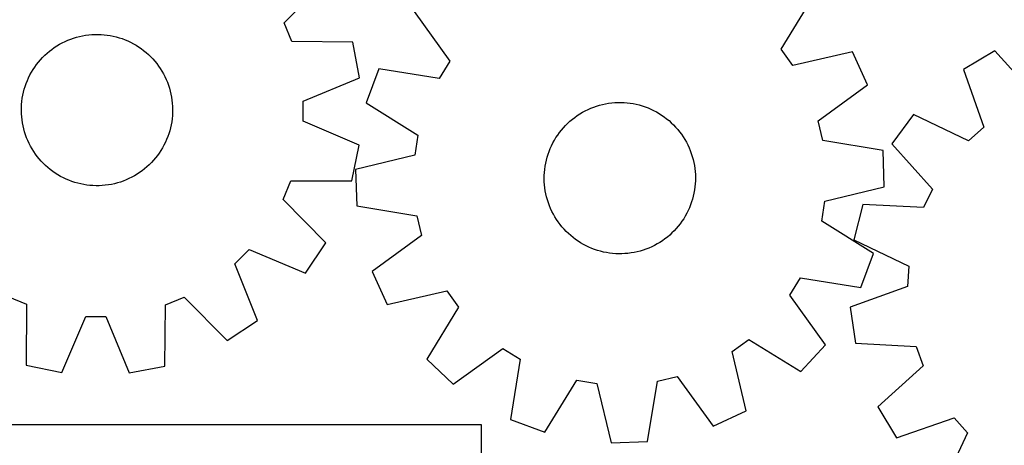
# Model space of a CAD drawing. Header units: millimetres. Extents: x 7 to 1243, y 7 to 1470.
# Tile 5 of 27: x 550 to 863, y 188 to 323. Entities that reach past the tile are written whole.
import ezdxf

# ---------------------------------------------------------------- set-up
doc = ezdxf.new("R2010")
doc.units = ezdxf.units.MM
doc.layers.add('CUT', color=7, linetype='CONTINUOUS', true_color=0x000000)

msp = doc.modelspace()

# ---------------------------------------------------------------- linework, layer by layer
at = {"layer": 'CUT'}
for p, q in [((634.380807, 321.64607), (648.109399, 335.319701)), ((792.15888, 313.257678), (802.280317, 329.780358)), ((675.691409, 325.223322), (686.974697, 309.471185)), ((636.808959, 315.692351), (634.380807, 321.64607)), ((563.977915, 315.275692), (564.856683, 315.707506)), ((564.856683, 315.707506), (565.752332, 316.103116)), ((565.752332, 316.103116), (566.663372, 316.461865)), ((566.663372, 316.461865), (567.588287, 316.783156)), ((567.588287, 316.783156), (568.525537, 317.066453)), ((568.525537, 317.066453), (569.473562, 317.311285)), ((569.473562, 317.311285), (570.430785, 317.517245)), ((570.430785, 317.517245), (571.395613, 317.68399)), ((571.395613, 317.68399), (572.366438, 317.811242)), ((572.366438, 317.811242), (573.341646, 317.898789)), ((573.341646, 317.898789), (574.319613, 317.946487)), ((574.319613, 317.946487), (575.298712, 317.954254)), ((575.298712, 317.954254), (576.277313, 317.922079)), ((576.277313, 317.922079), (577.253788, 317.850016)), ((577.253788, 317.850016), (578.22651, 317.738183)), ((578.22651, 317.738183), (579.193861, 317.586767)), ((579.193861, 317.586767), (580.154231, 317.39602)), ((580.154231, 317.39602), (581.106022, 317.16626)), ((581.106022, 317.16626), (582.047649, 316.897869)), ((582.047649, 316.897869), (582.977545, 316.591294)), ((582.977545, 316.591294), (583.894162, 316.247045)), ((583.894162, 316.247045), (584.795976, 315.865694)), ((584.795976, 315.865694), (585.681484, 315.447878)), ((656.184528, 315.519855), (636.808959, 315.692351)), ((559.139465, 311.968854), (559.887378, 312.600773)), ((559.887378, 312.600773), (560.660443, 313.20166)), ((560.660443, 313.20166), (561.457375, 313.770514)), ((561.457375, 313.770514), (562.276845, 314.30639)), ((562.276845, 314.30639), (563.117492, 314.808394)), ((563.117492, 314.808394), (563.977915, 315.275692)), ((585.681484, 315.447878), (586.549213, 314.99429)), ((586.549213, 314.99429), (587.397718, 314.505687)), ((587.397718, 314.505687), (588.225588, 313.98288)), ((588.225588, 313.98288), (589.031445, 313.426741)), ((589.031445, 313.426741), (589.813946, 312.838196)), ((589.813946, 312.838196), (590.571791, 312.218223)), ((658.373398, 304.193147), (656.184528, 315.519855)), ((795.92112, 308.043444), (792.15888, 313.257678)), ((859.986021, 312.725827), (850.069288, 306.831435)), ((872.995076, 298.365921), (859.986021, 312.725827)), ((556.423566, 309.152628), (557.058869, 309.897669)), ((557.058869, 309.897669), (557.724033, 310.616176)), ((557.724033, 310.616176), (558.41795, 311.306954)), ((558.41795, 311.306954), (559.139465, 311.968854)), ((590.571791, 312.218223), (591.303717, 311.567854)), ((591.303717, 311.567854), (592.008507, 310.888172)), ((592.008507, 310.888172), (592.684986, 310.180309)), ((592.684986, 310.180309), (593.33203, 309.445442)), ((593.33203, 309.445442), (593.948561, 308.684795)), ((686.974697, 309.471185), (683.59712, 303.999927)), ((814.792125, 312.439762), (795.92112, 308.043444)), ((819.587436, 301.947361), (814.792125, 312.439762)), ((554.201325, 305.932555), (554.707135, 306.770917)), ((554.707135, 306.770917), (555.24672, 307.58795)), ((555.24672, 307.58795), (555.819181, 308.382295)), ((555.819181, 308.382295), (556.423566, 309.152628)), ((593.948561, 308.684795), (594.533554, 307.899633)), ((594.533554, 307.899633), (595.086034, 307.091264)), ((595.086034, 307.091264), (595.605082, 306.261032)), ((664.458849, 307.027959), (660.430398, 296.217915)), ((683.59712, 303.999927), (664.458849, 307.027959)), ((850.069288, 306.831435), (856.466801, 288.541705)), ((552.531796, 302.394207), (552.894672, 303.303612)), ((552.894672, 303.303612), (553.294338, 304.197458)), ((553.294338, 304.197458), (553.730131, 305.074259)), ((553.730131, 305.074259), (554.201325, 305.932555)), ((595.605082, 306.261032), (596.089834, 305.41032)), ((596.089834, 305.41032), (596.539483, 304.540544)), ((596.539483, 304.540544), (596.953281, 303.653151)), ((596.953281, 303.653151), (597.33054, 302.749619)), ((640.457161, 296.814064), (658.373398, 304.193147)), ((551.669646, 299.587896), (551.918773, 300.534802)), ((551.918773, 300.534802), (552.206316, 301.470758)), ((552.206316, 301.470758), (552.531796, 302.394207)), ((597.33054, 302.749619), (597.67063, 301.83145)), ((597.67063, 301.83145), (597.972987, 300.900174)), ((597.972987, 300.900174), (598.237106, 299.95734)), ((803.913492, 290.555702), (819.587436, 301.947361)), ((551.15658, 296.697317), (551.288232, 297.667555)), ((551.288232, 297.667555), (551.459349, 298.631617)), ((551.459349, 298.631617), (551.669646, 299.587896)), ((598.237106, 299.95734), (598.462549, 299.004517)), ((598.462549, 299.004517), (598.64894, 298.043292)), ((598.64894, 298.043292), (598.795969, 297.075264)), ((598.795969, 297.075264), (598.903391, 296.102045)), ((551.000277, 293.765721), (551.012483, 294.744775)), ((551.012483, 294.744775), (551.064613, 295.722516)), ((551.064613, 295.722516), (551.15658, 296.697317)), ((598.903391, 296.102045), (598.971028, 295.125254)), ((598.971028, 295.125254), (598.998766, 294.146518)), ((598.998766, 294.146518), (598.98656, 293.167464)), ((640.422092, 290.384331), (640.457161, 296.814064)), ((660.430398, 296.217915), (676.882879, 285.982766)), ((729.990106, 293.700092), (730.869698, 294.130224)), ((730.869698, 294.130224), (731.766102, 294.524121)), ((731.766102, 294.524121), (732.677826, 294.881127)), ((732.677826, 294.881127), (733.603354, 295.200648)), ((733.603354, 295.200648), (734.541145, 295.482152)), ((734.541145, 295.482152), (735.489637, 295.72517)), ((735.489637, 295.72517), (736.447252, 295.929299)), ((736.447252, 295.929299), (737.412396, 296.094198)), ((737.412396, 296.094198), (738.383463, 296.219593)), ((738.383463, 296.219593), (739.358837, 296.305275)), ((739.358837, 296.305275), (740.336893, 296.351102)), ((740.336893, 296.351102), (741.316005, 296.356997)), ((741.316005, 296.356997), (742.294543, 296.322951)), ((742.294543, 296.322951), (743.270878, 296.249019)), ((743.270878, 296.249019), (744.243384, 296.135326)), ((744.243384, 296.135326), (745.210444, 295.982061)), ((745.210444, 295.982061), (746.170448, 295.789478)), ((746.170448, 295.789478), (747.121797, 295.557898)), ((747.121797, 295.557898), (748.062909, 295.287706)), ((748.062909, 295.287706), (748.992217, 294.979353)), ((748.992217, 294.979353), (749.908175, 294.633351)), ((749.908175, 294.633351), (750.809257, 294.250277)), ((750.809257, 294.250277), (751.693964, 293.830767)), ((751.693964, 293.830767), (752.560824, 293.375521)), ((551.028015, 292.786984), (551.000277, 293.765721)), ((551.095651, 291.810193), (551.028015, 292.786984)), ((551.203074, 290.836974), (551.095651, 291.810193)), ((551.350103, 289.868946), (551.203074, 290.836974)), ((598.842463, 291.214922), (598.710811, 290.244683)), ((598.93443, 292.189723), (598.842463, 291.214922)), ((598.98656, 293.167464), (598.93443, 292.189723)), ((725.14534, 290.402514), (725.89446, 291.033002)), ((725.89446, 291.033002), (726.668673, 291.632409)), ((726.668673, 291.632409), (727.466691, 292.199738)), ((727.466691, 292.199738), (728.287185, 292.734045)), ((728.287185, 292.734045), (729.128791, 293.234441)), ((729.128791, 293.234441), (729.990106, 293.700092)), ((752.560824, 293.375521), (753.408393, 292.885295)), ((753.408393, 292.885295), (754.235262, 292.360906)), ((754.235262, 292.360906), (755.040053, 291.803227)), ((755.040053, 291.803227), (755.821428, 291.213186)), ((755.821428, 291.213186), (756.578085, 290.591764)), ((834.172665, 292.529722), (827.266484, 283.289044)), ((851.686763, 284.241248), (834.172665, 292.529722)), ((551.536494, 288.907721), (551.350103, 289.868946)), ((551.761937, 287.954899), (551.536494, 288.907721)), ((552.026056, 287.012065), (551.761937, 287.954899)), ((598.329397, 288.324342), (598.08027, 287.377436)), ((598.539694, 289.280622), (598.329397, 288.324342)), ((598.710811, 290.244683), (598.539694, 289.280622)), ((658.256772, 282.810256), (640.422092, 290.384331)), ((721.818202, 286.822312), (722.42406, 287.591488)), ((722.42406, 287.591488), (723.060787, 288.335312)), ((723.060787, 288.335312), (723.727323, 289.052546)), ((723.727323, 289.052546), (724.42256, 289.741996)), ((724.42256, 289.741996), (725.14534, 290.402514)), ((756.578085, 290.591764), (757.308766, 289.939997)), ((757.308766, 289.939997), (758.012254, 289.258969)), ((758.012254, 289.258969), (758.687379, 288.549813)), ((758.687379, 288.549813), (759.333016, 287.81371)), ((759.333016, 287.81371), (759.948091, 287.051885)), ((805.393948, 284.298631), (803.913492, 290.555702)), ((856.466801, 288.541705), (851.686763, 284.241248)), ((552.328413, 286.080788), (552.026056, 287.012065)), ((552.668503, 285.16262), (552.328413, 286.080788)), ((553.045762, 284.259087), (552.668503, 285.16262)), ((597.104371, 284.608627), (596.704705, 283.71478)), ((597.467247, 285.518031), (597.104371, 284.608627)), ((597.792727, 286.44148), (597.467247, 285.518031)), ((598.08027, 287.377436), (597.792727, 286.44148)), ((676.882879, 285.982766), (675.856165, 279.63544)), ((720.195664, 284.375671), (720.703076, 285.213064)), ((720.703076, 285.213064), (721.244223, 286.029064)), ((721.244223, 286.029064), (721.818202, 286.822312)), ((759.948091, 287.051885), (760.531581, 286.265606)), ((760.531581, 286.265606), (761.082514, 285.456181)), ((761.082514, 285.456181), (761.599973, 284.624958)), ((761.599973, 284.624958), (762.083097, 283.773321)), ((553.45956, 283.371694), (553.045762, 284.259087)), ((553.909209, 282.501918), (553.45956, 283.371694)), ((554.393961, 281.651206), (553.909209, 282.501918)), ((554.913009, 280.820975), (554.393961, 281.651206)), ((595.797718, 281.979683), (595.291908, 281.141321)), ((596.268912, 282.837979), (595.797718, 281.979683)), ((596.704705, 283.71478), (596.268912, 282.837979)), ((655.94448, 271.508098), (658.256772, 282.810256)), ((718.519371, 280.840523), (718.883985, 281.749232)), ((718.883985, 281.749232), (719.28536, 282.642312)), ((719.28536, 282.642312), (719.722829, 283.518278)), ((719.722829, 283.518278), (720.195664, 284.375671)), ((762.083097, 283.773321), (762.531082, 282.902686)), ((762.531082, 282.902686), (762.943182, 282.014503)), ((762.943182, 282.014503), (763.318712, 281.110251)), ((824.51088, 281.138678), (805.393948, 284.298631)), ((827.266484, 283.289044), (840.176192, 268.839758)), ((555.465489, 280.012605), (554.913009, 280.820975)), ((556.050482, 279.227443), (555.465489, 280.012605)), ((556.667013, 278.466796), (556.050482, 279.227443)), ((557.314057, 277.731929), (556.667013, 278.466796)), ((593.575477, 278.75961), (592.940174, 278.01457)), ((594.179862, 279.529943), (593.575477, 278.75961)), ((594.752323, 280.324288), (594.179862, 279.529943)), ((595.291908, 281.141321), (594.752323, 280.324288)), ((675.856165, 279.63544), (657.01593, 275.109078)), ((717.651855, 278.035866), (717.902793, 278.982294)), ((717.902793, 278.982294), (718.192125, 279.917698)), ((718.192125, 279.917698), (718.519371, 280.840523)), ((763.318712, 281.110251), (763.657046, 280.191433)), ((763.657046, 280.191433), (763.957621, 279.259581)), ((763.957621, 279.259581), (764.219936, 278.316243)), ((764.219936, 278.316243), (764.443557, 277.362991)), ((824.925902, 269.609878), (824.51088, 281.138678)), ((557.990536, 277.024066), (557.314057, 277.731929)), ((558.695326, 276.344384), (557.990536, 277.024066)), ((559.427252, 275.694016), (558.695326, 276.344384)), ((560.185097, 275.074043), (559.427252, 275.694016)), ((560.967598, 274.485497), (560.185097, 275.074043)), ((590.111665, 275.311465), (589.3386, 274.710579)), ((590.859578, 275.943385), (590.111665, 275.311465)), ((591.581093, 276.605284), (590.859578, 275.943385)), ((592.27501, 277.296062), (591.581093, 276.605284)), ((592.940174, 278.01457), (592.27501, 277.296062)), ((657.01593, 275.109078), (657.430952, 263.580278)), ((717.03943, 274.17165), (717.133261, 275.146273)), ((717.133261, 275.146273), (717.266769, 276.116258)), ((717.266769, 276.116258), (717.439729, 277.07999)), ((717.439729, 277.07999), (717.651855, 278.035866)), ((764.443557, 277.362991), (764.628109, 276.401411)), ((764.628109, 276.401411), (764.773286, 275.433104)), ((764.773286, 275.433104), (764.878847, 274.459681)), ((561.773455, 273.929358), (560.967598, 274.485497)), ((562.601325, 273.406552), (561.773455, 273.929358)), ((563.44983, 272.917948), (562.601325, 273.406552)), ((564.317559, 272.464361), (563.44983, 272.917948)), ((565.203067, 272.046544), (564.317559, 272.464361)), ((566.104881, 271.665194), (565.203067, 272.046544)), ((585.14236, 272.204733), (584.246711, 271.809122)), ((586.021128, 272.636546), (585.14236, 272.204733)), ((586.881551, 273.103844), (586.021128, 272.636546)), ((587.722198, 273.605849), (586.881551, 273.103844)), ((588.541668, 274.141724), (587.722198, 273.605849)), ((589.3386, 274.710579), (588.541668, 274.141724)), ((716.971351, 272.214982), (716.98543, 273.19401)), ((716.997217, 271.236194), (716.971351, 272.214982)), ((716.98543, 273.19401), (717.03943, 274.17165)), ((764.878847, 274.459681), (764.944615, 273.482763)), ((764.944615, 273.482763), (764.970481, 272.503975)), ((764.970481, 272.503975), (764.956402, 271.524946)), ((567.021498, 271.320944), (566.104881, 271.665194)), ((567.951394, 271.014369), (567.021498, 271.320944)), ((568.893021, 270.745978), (567.951394, 271.014369)), ((569.844812, 270.516218), (568.893021, 270.745978)), ((570.805182, 270.325471), (569.844812, 270.516218)), ((571.772533, 270.174056), (570.805182, 270.325471)), ((572.745255, 270.062223), (571.772533, 270.174056)), ((573.72173, 269.990159), (572.745255, 270.062223)), ((574.700331, 269.957984), (573.72173, 269.990159)), ((575.67943, 269.965752), (574.700331, 269.957984)), ((576.657397, 270.013449), (575.67943, 269.965752)), ((577.632605, 270.100997), (576.657397, 270.013449)), ((578.60343, 270.228249), (577.632605, 270.100997)), ((579.568258, 270.394993), (578.60343, 270.228249)), ((580.52548, 270.600953), (579.568258, 270.394993)), ((581.473506, 270.845785), (580.52548, 270.600953)), ((582.410756, 271.129083), (581.473506, 270.845785)), ((583.335671, 271.450373), (582.410756, 271.129083)), ((584.246711, 271.809122), (583.335671, 271.450373)), ((634.075231, 265.620083), (636.568183, 271.546961)), ((636.568183, 271.546961), (655.94448, 271.508098)), ((717.062985, 270.259275), (716.997217, 271.236194)), ((717.168546, 269.285852), (717.062985, 270.259275)), ((717.313723, 268.317545), (717.168546, 269.285852)), ((764.808571, 269.572683), (764.675063, 268.602698)), ((764.902402, 270.547307), (764.808571, 269.572683)), ((764.956402, 271.524946), (764.902402, 270.547307)), ((806.085667, 265.083517), (824.925902, 269.609878)), ((840.176192, 268.839758), (837.405727, 263.037413)), ((717.498275, 267.355965), (717.313723, 268.317545)), ((717.721896, 266.402713), (717.498275, 267.355965)), ((717.984211, 265.459376), (717.721896, 266.402713)), ((764.039039, 265.736663), (763.749707, 264.801258)), ((764.289977, 266.683091), (764.039039, 265.736663)), ((764.502103, 267.638966), (764.289977, 266.683091)), ((764.675063, 268.602698), (764.502103, 267.638966)), ((647.653854, 251.797514), (634.075231, 265.620083)), ((657.430952, 263.580278), (676.547884, 260.420325)), ((718.284786, 264.527523), (717.984211, 265.459376)), ((718.62312, 263.608706), (718.284786, 264.527523)), ((718.99865, 262.704453), (718.62312, 263.608706)), ((719.41075, 261.81627), (718.99865, 262.704453)), ((763.057847, 262.969725), (762.656472, 262.076644)), ((763.422461, 263.878434), (763.057847, 262.969725)), ((763.749707, 264.801258), (763.422461, 263.878434)), ((805.058953, 258.736191), (806.085667, 265.083517)), ((818.052949, 263.99261), (815.208724, 252.812455)), ((837.405727, 263.037413), (818.052949, 263.99261)), ((676.547884, 260.420325), (678.02834, 254.163254)), ((719.858735, 260.945636), (719.41075, 261.81627)), ((720.341859, 260.093998), (719.858735, 260.945636)), ((720.859318, 259.262775), (720.341859, 260.093998)), ((761.238756, 259.505892), (760.697609, 258.689892)), ((761.746168, 260.343285), (761.238756, 259.505892)), ((762.219003, 261.200678), (761.746168, 260.343285)), ((762.656472, 262.076644), (762.219003, 261.200678)), ((721.410251, 258.453351), (720.859318, 259.262775)), ((721.99374, 257.667072), (721.410251, 258.453351)), ((722.608816, 256.905247), (721.99374, 257.667072)), ((723.254453, 256.169143), (722.608816, 256.905247)), ((758.881045, 256.383644), (758.214509, 255.66641)), ((759.517772, 257.127468), (758.881045, 256.383644)), ((760.123629, 257.896644), (759.517772, 257.127468)), ((760.697609, 258.689892), (760.123629, 257.896644)), ((821.511434, 248.501041), (805.058953, 258.736191)), ((678.02834, 254.163254), (662.354396, 242.771595)), ((723.929577, 255.459988), (723.254453, 256.169143)), ((724.633066, 254.778959), (723.929577, 255.459988)), ((725.363746, 254.127192), (724.633066, 254.778959)), ((726.120404, 253.505771), (725.363746, 254.127192)), ((726.901779, 252.915729), (726.120404, 253.505771)), ((756.047372, 253.685955), (755.273159, 253.086548)), ((756.796492, 254.316442), (756.047372, 253.685955)), ((757.519272, 254.976961), (756.796492, 254.316442)), ((758.214509, 255.66641), (757.519272, 254.976961)), ((641.192426, 242.240557), (647.653854, 251.797514)), ((727.70657, 252.35805), (726.901779, 252.915729)), ((728.533439, 251.833661), (727.70657, 252.35805)), ((729.381008, 251.343436), (728.533439, 251.833661)), ((730.247868, 250.888189), (729.381008, 251.343436)), ((731.132575, 250.46868), (730.247868, 250.888189)), ((732.033657, 250.085605), (731.132575, 250.46868)), ((732.949615, 249.739604), (732.033657, 250.085605)), ((750.17573, 250.194835), (749.264005, 249.837829)), ((751.072134, 250.588732), (750.17573, 250.194835)), ((751.951726, 251.018864), (751.072134, 250.588732)), ((752.813041, 251.484516), (751.951726, 251.018864)), ((753.654646, 251.984911), (752.813041, 251.484516)), ((754.475141, 252.519218), (753.654646, 251.984911)), ((755.273159, 253.086548), (754.475141, 252.519218)), ((815.208724, 252.812455), (832.665241, 244.403388)), ((618.734629, 245.16974), (623.305934, 249.69145)), ((623.305934, 249.69145), (641.192426, 242.240557)), ((733.878923, 249.43125), (732.949615, 249.739604)), ((734.820035, 249.161059), (733.878923, 249.43125)), ((735.771384, 248.929479), (734.820035, 249.161059)), ((736.731388, 248.736896), (735.771384, 248.929479)), ((737.698448, 248.58363), (736.731388, 248.736896)), ((738.670954, 248.469937), (737.698448, 248.58363)), ((739.647289, 248.396006), (738.670954, 248.469937)), ((740.625827, 248.361959), (739.647289, 248.396006)), ((741.604939, 248.367854), (740.625827, 248.361959)), ((742.582995, 248.413681), (741.604939, 248.367854)), ((743.558369, 248.499363), (742.582995, 248.413681)), ((744.529436, 248.624758), (743.558369, 248.499363)), ((745.49458, 248.789657), (744.529436, 248.624758)), ((746.452195, 248.993786), (745.49458, 248.789657)), ((747.400687, 249.236805), (746.452195, 248.993786)), ((748.338478, 249.518309), (747.400687, 249.236805)), ((749.264005, 249.837829), (748.338478, 249.518309)), ((817.482983, 237.690997), (821.511434, 248.501041)), ((625.989972, 227.203038), (618.734629, 245.16974)), ((832.665241, 244.403388), (832.326126, 237.982509)), ((662.354396, 242.771595), (667.149707, 232.279195)), ((794.967135, 235.247772), (798.344712, 240.71903)), ((798.344712, 240.71903), (817.482983, 237.690997)), ((832.326126, 237.982509), (814.080952, 231.459007)), ((546.663486, 234.880409), (552.590364, 232.387458)), ((596.735753, 232.146681), (602.689472, 234.574834)), ((602.689472, 234.574834), (616.363103, 220.846242)), ((667.149707, 232.279195), (686.020712, 236.675512)), ((686.020712, 236.675512), (689.782952, 231.461278)), ((806.250423, 219.495635), (794.967135, 235.247772)), ((552.590364, 232.387458), (552.5515, 213.01116)), ((596.563257, 212.771113), (596.735753, 232.146681)), ((689.782952, 231.461278), (679.661515, 214.938599)), ((814.080952, 231.459007), (815.731691, 220.041454)), ((563.853658, 210.698869), (571.427733, 228.533549)), ((571.427733, 228.533549), (577.857466, 228.49848)), ((577.857466, 228.49848), (585.236549, 210.582243)), ((616.363103, 220.846242), (625.989972, 227.203038)), ((776.654882, 217.409274), (781.869116, 221.171514)), ((781.869116, 221.171514), (798.391795, 211.050078)), ((798.391795, 211.050078), (806.250423, 219.495635)), ((815.731691, 220.041454), (835.077421, 218.952808)), ((835.077421, 218.952808), (837.221283, 212.890916)), ((688.107072, 207.079971), (703.85921, 218.363259)), ((703.85921, 218.363259), (709.330468, 214.985683)), ((781.051199, 198.538269), (776.654882, 217.409274)), ((552.5515, 213.01116), (563.853658, 210.698869)), ((585.236549, 210.582243), (596.563257, 212.771113)), ((679.661515, 214.938599), (688.107072, 207.079971)), ((709.330468, 214.985683), (706.302435, 195.847411)), ((837.221283, 212.890916), (822.861377, 199.881861)), ((752.910069, 207.936446), (759.16714, 209.416903)), ((759.16714, 209.416903), (770.558799, 193.742959)), ((717.112479, 191.818961), (727.347628, 208.271442)), ((727.347628, 208.271442), (733.694954, 207.244727)), ((733.694954, 207.244727), (738.221316, 188.404492)), ((749.750116, 188.819514), (752.910069, 207.936446)), ((770.558799, 193.742959), (781.051199, 198.538269)), ((822.861377, 199.881861), (828.755769, 189.965127)), ((697.108146, 194.125548), (547.108146, 194.125548)), ((697.108146, 134.125548), (697.108146, 194.125548)), ((706.302435, 195.847411), (717.112479, 191.818961)), ((828.755769, 189.965127), (847.0455, 196.36264)), ((847.0455, 196.36264), (851.345956, 191.582602)), ((851.345956, 191.582602), (843.057482, 174.068505)), ((738.221316, 188.404492), (749.750116, 188.819514))]:
    msp.add_line(p, q, dxfattribs=at)

doc.saveas('drawing.dxf')
